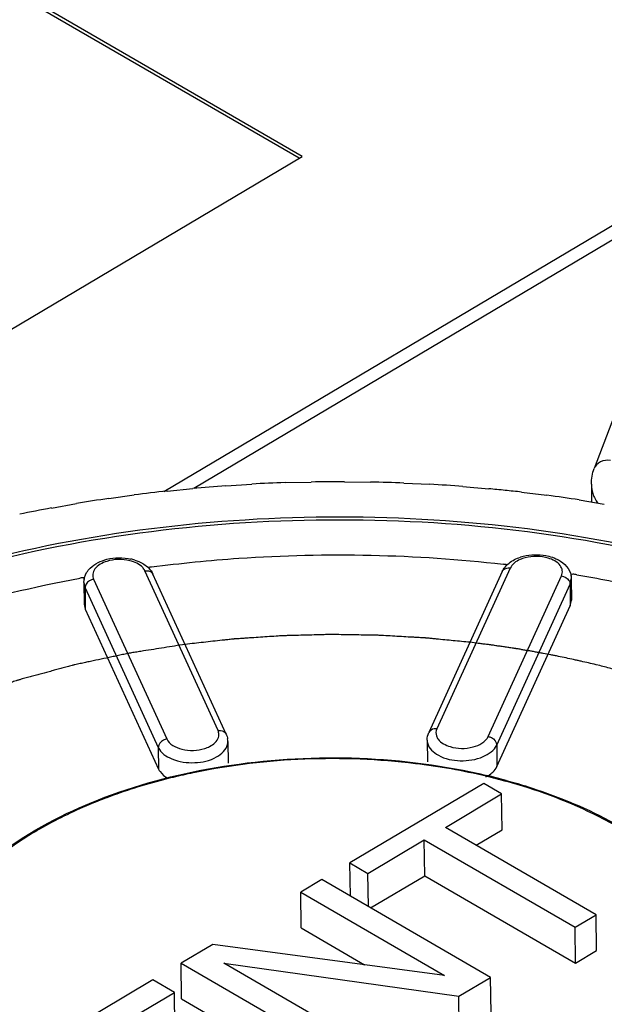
# Model space of a CAD drawing. Header units: millimetres. Extents: x 1117 to 38156, y -1945 to 7303.
# Tile 213 of 256: x 7870 to 7877, y 1095 to 1106. Entities that reach past the tile are written whole.
import ezdxf

# ---------------------------------------------------------------- set-up
doc = ezdxf.new("R2010")
doc.units = ezdxf.units.MM

msp = doc.modelspace()

# ---------------------------------------------------------------- linework, layer by layer
at = {"linetype": 'Continuous'}
for p, q in [((7873.427, 1104.223), (7865.652, 1108.729)), ((7873.392, 1104.203), (7865.652, 1108.689)), ((7878.277, 1104.778), (7876.728, 1100.693)), ((7847.962, 1089.103), (7873.427, 1104.223)), ((7871.864, 1100.434), (7878.014, 1104.086)), ((7877.933, 1103.87), (7872.203, 1100.468)), ((7871.899, 1100.438), (7872.19, 1100.467)), ((7872.564, 1100.498), (7872.858, 1100.516)), ((7873.234, 1100.533), (7873.529, 1100.54)), ((7873.906, 1100.543), (7874.201, 1100.54)), ((7874.577, 1100.528), (7874.871, 1100.514)), ((7875.244, 1100.489), (7875.536, 1100.464)), ((7876.696, 1100.515), (7876.698, 1100.315)), ((7871.24, 1100.354), (7871.528, 1100.394)), ((7875.906, 1100.426), (7876.194, 1100.39)), ((7876.559, 1100.338), (7876.842, 1100.291)), ((7870.592, 1100.246), (7870.875, 1100.296)), ((7875.779, 1099.566), (7874.949, 1097.747)), ((7870.946, 1099.458), (7870.963, 1099.461)), ((7870.953, 1099.444), (7870.971, 1099.446)), ((7871.068, 1099.44), (7871.895, 1097.633)), ((7872.475, 1097.728), (7871.648, 1099.536)), ((7872.567, 1097.689), (7871.74, 1099.496)), ((7875.689, 1099.526), (7874.859, 1097.707)), ((7875.529, 1097.66), (7876.358, 1099.479)), ((7876.456, 1099.384), (7876.469, 1099.446)), ((7876.459, 1099.482), (7876.475, 1099.479)), ((7876.469, 1099.502), (7876.486, 1099.499)), ((7876.469, 1099.446), (7876.472, 1099.203)), ((7870.959, 1099.402), (7870.962, 1099.159)), ((7870.959, 1099.402), (7870.973, 1099.343)), ((7870.973, 1099.343), (7870.975, 1099.1)), ((7870.973, 1099.343), (7871.8, 1097.536)), ((7875.626, 1097.564), (7876.456, 1099.384)), ((7876.456, 1099.384), (7876.458, 1099.141)), ((7870.962, 1099.159), (7870.975, 1099.1)), ((7870.975, 1099.1), (7871.802, 1097.293)), ((7875.629, 1097.321), (7876.458, 1099.141)), ((7876.458, 1099.141), (7876.472, 1099.203)), ((7876.791, 1098.463), (7876.749, 1098.473)), ((7872.586, 1097.604), (7872.589, 1097.361)), ((7874.84, 1097.618), (7874.843, 1097.375)), ((7875.626, 1097.564), (7875.629, 1097.321)), ((7871.8, 1097.536), (7871.802, 1097.293)), ((7875.479, 1097.128), (7873.967, 1096.231)), ((7875.682, 1097.011), (7875.479, 1097.128)), ((7875.046, 1096.633), (7875.682, 1097.011)), ((7875.687, 1096.606), (7875.682, 1097.011)), ((7876.751, 1095.644), (7875.046, 1096.633)), ((7875.393, 1096.431), (7875.687, 1096.606)), ((7874.17, 1096.113), (7874.807, 1096.491)), ((7874.812, 1096.086), (7874.807, 1096.491)), ((7874.807, 1096.491), (7876.512, 1095.503)), ((7873.972, 1095.855), (7873.967, 1096.231)), ((7873.967, 1096.231), (7874.17, 1096.113)), ((7874.175, 1095.737), (7874.17, 1096.113)), ((7873.649, 1096.042), (7873.41, 1095.9)), ((7875.557, 1094.936), (7873.649, 1096.042)), ((7874.2, 1095.723), (7874.812, 1096.086)), ((7874.812, 1096.086), (7876.517, 1095.098)), ((7873.415, 1095.495), (7873.41, 1095.9)), ((7873.41, 1095.9), (7875.035, 1094.959)), ((7876.512, 1095.503), (7876.751, 1095.644)), ((7876.756, 1095.239), (7876.751, 1095.644)), ((7873.415, 1095.495), (7874.132, 1095.079)), ((7876.517, 1095.098), (7876.512, 1095.503)), ((7872.416, 1095.309), (7872.058, 1095.097)), ((7875.035, 1094.959), (7872.416, 1095.309)), ((7876.517, 1095.098), (7876.756, 1095.239)), ((7872.062, 1094.692), (7872.058, 1095.097)), ((7872.058, 1095.097), (7873.966, 1093.991)), ((7872.54, 1095.097), (7875.199, 1094.723)), ((7874.205, 1094.132), (7872.54, 1095.097)), ((7871.739, 1094.908), (7870.307, 1094.057)), ((7871.983, 1094.766), (7871.739, 1094.908)), ((7875.199, 1094.723), (7875.557, 1094.936)), ((7875.562, 1094.531), (7875.557, 1094.936)), ((7870.789, 1094.058), (7871.983, 1094.766)), ((7871.988, 1094.361), (7871.983, 1094.766)), ((7872.062, 1094.692), (7873.38, 1093.928)), ((7875.204, 1094.318), (7875.199, 1094.723))]:
    msp.add_line(p, q, dxfattribs=at)
for centre, radius, start, end in [((7873.835, 1082.646), 17.897, 96.2105, 97.405), ((7873.859, 1082.314), 18.23, 94.0742, 95.2541), ((7873.863, 1082.119), 18.425, 91.9557, 93.1272), ((7873.855, 1082.065), 18.478, 89.8439, 91.013), ((7873.848, 1082.155), 18.388, 87.7278, 88.9007), ((7873.85, 1082.386), 18.157, 85.5965, 86.7792), ((7873.78, 1083.105), 17.435, 98.3758, 99.5915), ((7873.926, 1083.243), 17.296, 81.2428, 82.4642), ((7873.687, 1083.679), 16.854, 100.582, 101.8256), ((7871.377, 1099.159), 0.523, 72.299, 77.4355), ((7876.062, 1099.175), 0.541, 101.001, 107.9283), ((7873.783, 1083.808), 15.904, 97.4414, 97.5723), ((7873.895, 1083.934), 15.779, 83.2607, 83.4388), ((7873.682, 1084.438), 15.267, 100.3261, 100.4457), ((7875.745, 1099.501), 0.0623, 137.538, 155.5446), ((7873.982, 1084.548), 15.159, 80.3126, 80.4956), ((7872.445, 1097.603), 0.141, 347.3921, 0.6669), ((7872.382, 1097.602), 0.204, 0.67, 8.7054), ((7874.98, 1097.619), 0.14, 180.6226, 192.5731), ((7873.653, 1090.255), 7.146, 101.6009, 102.0139), ((7873.971, 1090.751), 6.64, 74.6335, 76.6192), ((7873.968, 1090.698), 6.703, 74.7397, 76.6968), ((7873.307, 1091.436), 5.914, 109.9245, 110.6882), ((7872.681, 1092.756), 4.452, 119.9591, 120.8269)]:
    msp.add_arc(centre, radius, start, end, dxfattribs=at)
for points, knots in [([(7876.913, 1100.784), (7876.875, 1100.789), (7876.798, 1100.782), (7876.74, 1100.725), (7876.728, 1100.693)], [0, 0, 0, 0, 0.535041, 1, 1, 1, 1]), ([(7876.696, 1100.515), (7876.696, 1100.474), (7876.707, 1100.42), (7876.728, 1100.37), (7876.735, 1100.357)], [0, 0, 0, 0, 0.742077, 1, 1, 1, 1]), ([(7869.508, 1099.572), (7870.872, 1099.952), (7873.712, 1100.319), (7876.558, 1099.994), (7877.924, 1099.633)], [0, 0, 0, 0, 0.50052, 1, 1, 1, 1]), ([(7869.508, 1099.538), (7870.872, 1099.919), (7873.713, 1100.287), (7876.559, 1099.961), (7877.925, 1099.598)], [0, 0, 0, 0, 0.500528, 1, 1, 1, 1]), ([(7870.99, 1099.515), (7871.001, 1099.534), (7871.06, 1099.607), (7871.151, 1099.648), (7871.22, 1099.666)], [0, 0, 0, 0, 0.235997, 1, 1, 1, 1]), ([(7871.536, 1099.657), (7871.551, 1099.652), (7871.606, 1099.632), (7871.658, 1099.599), (7871.689, 1099.568)], [0, 0, 0, 0, 0.262249, 1, 1, 1, 1]), ([(7871.723, 1099.579), (7872.051, 1099.622), (7873.372, 1099.753), (7874.709, 1099.724), (7875.698, 1099.61)], [0, 0, 0, 0, 0.24952, 1, 1, 1, 1]), ([(7875.948, 1099.683), (7875.928, 1099.678), (7875.863, 1099.656), (7875.799, 1099.611), (7875.779, 1099.566)], [0, 0, 0, 0, 0.293846, 1, 1, 1, 1]), ([(7876.358, 1099.479), (7876.366, 1099.497), (7876.374, 1099.54), (7876.332, 1099.628), (7876.259, 1099.664), (7876.208, 1099.679)], [0, 0, 0, 0, 0.212093, 0.43327, 1, 1, 1, 1]), ([(7876.214, 1099.701), (7876.242, 1099.694), (7876.342, 1099.661), (7876.435, 1099.582), (7876.459, 1099.509)], [0, 0, 0, 0, 0.273927, 1, 1, 1, 1]), ([(7871.218, 1099.642), (7871.167, 1099.626), (7871.094, 1099.59), (7871.053, 1099.501), (7871.06, 1099.458), (7871.068, 1099.44)], [0, 0, 0, 0, 0.568009, 0.789399, 1, 1, 1, 1]), ([(7871.648, 1099.536), (7871.642, 1099.549), (7871.601, 1099.607), (7871.531, 1099.637), (7871.478, 1099.65)], [0, 0, 0, 0, 0.210151, 1, 1, 1, 1]), ([(7868.894, 1098.927), (7869.055, 1098.982), (7869.718, 1099.195), (7870.397, 1099.357), (7870.915, 1099.452)], [0, 0, 0, 0, 0.244299, 1, 1, 1, 1]), ([(7876.533, 1099.491), (7876.653, 1099.47), (7877.126, 1099.384), (7877.594, 1099.274), (7877.94, 1099.179)], [0, 0, 0, 0, 0.253567, 1, 1, 1, 1]), ([(7875.324, 1098.727), (7875.261, 1098.733), (7875.166, 1098.742), (7875.039, 1098.754), (7874.96, 1098.762), (7874.897, 1098.768), (7874.858, 1098.772), (7874.83, 1098.775), (7874.814, 1098.776), (7874.797, 1098.777), (7874.776, 1098.778), (7874.742, 1098.78), (7874.7, 1098.783), (7874.633, 1098.786), (7874.549, 1098.791), (7874.448, 1098.797), (7874.373, 1098.801), (7874.322, 1098.804), (7874.297, 1098.805), (7874.272, 1098.807), (7874.238, 1098.807), (7874.196, 1098.808), (7874.094, 1098.809), (7873.976, 1098.811), (7873.858, 1098.813), (7873.799, 1098.814), (7873.765, 1098.814), (7873.74, 1098.815), (7873.714, 1098.814), (7873.681, 1098.813), (7873.622, 1098.811), (7873.503, 1098.808), (7873.385, 1098.805), (7873.284, 1098.803), (7873.241, 1098.801), (7873.208, 1098.801), (7873.182, 1098.799), (7873.157, 1098.798), (7873.107, 1098.794), (7873.031, 1098.789), (7872.93, 1098.782), (7872.846, 1098.777), (7872.779, 1098.772), (7872.737, 1098.769), (7872.703, 1098.767), (7872.682, 1098.766), (7872.665, 1098.765), (7872.648, 1098.763), (7872.617, 1098.76), (7872.574, 1098.755), (7872.504, 1098.747), (7872.417, 1098.738), (7872.277, 1098.722), (7872.173, 1098.711), (7872.103, 1098.703)], [0, 0, 0, 0, 0.0625, 0.09375, 0.125, 0.140625, 0.15625, 0.164062, 0.167969, 0.171875, 0.179688, 0.1875, 0.203125, 0.21875, 0.25, 0.28125, 0.3125, 0.320312, 0.328125, 0.335938, 0.34375, 0.359375, 0.375, 0.4375, 0.46875, 0.484375, 0.492188, 0.5, 0.507812, 0.515625, 0.53125, 0.5625, 0.625, 0.640625, 0.65625, 0.664062, 0.671875, 0.679688, 0.6875, 0.71875, 0.75, 0.78125, 0.796875, 0.8125, 0.820312, 0.828125, 0.832031, 0.835938, 0.84375, 0.859375, 0.875, 0.90625, 0.9375, 1, 1, 1, 1]), ([(7872.103, 1098.703), (7872.024, 1098.691), (7871.906, 1098.672), (7871.749, 1098.647), (7871.651, 1098.632), (7871.572, 1098.619), (7871.523, 1098.611), (7871.489, 1098.606), (7871.469, 1098.603), (7871.449, 1098.598), (7871.424, 1098.593), (7871.384, 1098.585), (7871.334, 1098.574), (7871.255, 1098.557), (7871.155, 1098.536), (7871.055, 1098.515), (7870.975, 1098.498), (7870.926, 1098.487), (7870.886, 1098.479), (7870.861, 1098.473), (7870.841, 1098.469), (7870.821, 1098.464), (7870.788, 1098.455), (7870.74, 1098.442), (7870.682, 1098.426), (7870.624, 1098.41), (7870.547, 1098.389), (7870.47, 1098.368), (7870.393, 1098.347), (7870.335, 1098.332), (7870.287, 1098.319), (7870.253, 1098.309), (7870.234, 1098.304), (7870.219, 1098.3), (7870.206, 1098.296), (7870.187, 1098.289), (7870.155, 1098.279), (7870.109, 1098.263), (7870.054, 1098.244), (7869.98, 1098.22), (7869.906, 1098.195), (7869.833, 1098.17), (7869.777, 1098.151), (7869.722, 1098.133), (7869.681, 1098.119), (7869.653, 1098.11), (7869.641, 1098.106), (7869.632, 1098.103), (7869.623, 1098.099), (7869.609, 1098.093), (7869.588, 1098.085), (7869.554, 1098.071), (7869.512, 1098.054), (7869.445, 1098.027), (7869.361, 1097.993), (7869.277, 1097.959), (7869.21, 1097.932), (7869.168, 1097.915), (7869.135, 1097.901), (7869.114, 1097.892), (7869.097, 1097.886), (7869.084, 1097.88), (7869.072, 1097.874), (7869.046, 1097.861), (7869.008, 1097.843), (7868.958, 1097.818), (7868.907, 1097.794), (7868.84, 1097.761), (7868.721, 1097.704), (7868.62, 1097.654), (7868.553, 1097.622)], [0, 0, 0, 0, 0.0625, 0.09375, 0.125, 0.140625, 0.15625, 0.164062, 0.167969, 0.171875, 0.179688, 0.1875, 0.203125, 0.21875, 0.25, 0.28125, 0.296875, 0.3125, 0.320312, 0.328125, 0.332031, 0.335938, 0.34375, 0.359375, 0.375, 0.390625, 0.40625, 0.4375, 0.453125, 0.46875, 0.484375, 0.492188, 0.496094, 0.5, 0.503906, 0.507812, 0.515625, 0.53125, 0.546875, 0.5625, 0.59375, 0.609375, 0.625, 0.640625, 0.65625, 0.660156, 0.664062, 0.666016, 0.667969, 0.671875, 0.679688, 0.6875, 0.703125, 0.71875, 0.75, 0.78125, 0.796875, 0.8125, 0.820312, 0.828125, 0.832031, 0.835938, 0.839844, 0.84375, 0.859375, 0.875, 0.890625, 0.90625, 0.9375, 1, 1, 1, 1]), ([(7876.749, 1098.473), (7876.721, 1098.48), (7876.665, 1098.493), (7876.594, 1098.509), (7876.538, 1098.522), (7876.481, 1098.534), (7876.41, 1098.549), (7876.338, 1098.565), (7876.281, 1098.576), (7876.223, 1098.587), (7876.166, 1098.598), (7876.108, 1098.609), (7876.065, 1098.617), (7876.021, 1098.625), (7875.977, 1098.632), (7875.934, 1098.639), (7875.897, 1098.646), (7875.868, 1098.651), (7875.85, 1098.654), (7875.837, 1098.656), (7875.83, 1098.657), (7875.821, 1098.658), (7875.811, 1098.66), (7875.787, 1098.663), (7875.75, 1098.669), (7875.701, 1098.676), (7875.652, 1098.683), (7875.611, 1098.689), (7875.582, 1098.694), (7875.566, 1098.696), (7875.551, 1098.698), (7875.532, 1098.7), (7875.501, 1098.704), (7875.462, 1098.709), (7875.401, 1098.717), (7875.355, 1098.723), (7875.324, 1098.727)], [0, 0, 0, 0, 0.0625, 0.125, 0.15625, 0.1875, 0.25, 0.3125, 0.34375, 0.375, 0.4375, 0.46875, 0.5, 0.53125, 0.5625, 0.59375, 0.625, 0.640625, 0.65625, 0.664062, 0.667969, 0.671875, 0.679688, 0.6875, 0.71875, 0.75, 0.78125, 0.8125, 0.828125, 0.835938, 0.84375, 0.859375, 0.875, 0.90625, 0.9375, 1, 1, 1, 1]), ([(7878.873, 1097.698), (7878.834, 1097.717), (7878.776, 1097.745), (7878.698, 1097.783), (7878.65, 1097.807), (7878.611, 1097.826), (7878.587, 1097.838), (7878.568, 1097.847), (7878.548, 1097.856), (7878.513, 1097.872), (7878.462, 1097.894), (7878.402, 1097.92), (7878.341, 1097.947), (7878.291, 1097.969), (7878.255, 1097.985), (7878.235, 1097.993), (7878.214, 1098.001), (7878.188, 1098.012), (7878.146, 1098.028), (7878.093, 1098.049), (7878.041, 1098.069), (7877.999, 1098.086), (7877.968, 1098.098), (7877.941, 1098.108), (7877.923, 1098.115), (7877.913, 1098.12), (7877.905, 1098.123), (7877.896, 1098.126), (7877.885, 1098.13), (7877.864, 1098.137), (7877.835, 1098.147), (7877.801, 1098.159), (7877.754, 1098.175), (7877.696, 1098.195), (7877.639, 1098.215), (7877.592, 1098.231), (7877.563, 1098.241), (7877.543, 1098.248), (7877.532, 1098.252), (7877.521, 1098.255), (7877.507, 1098.26), (7877.473, 1098.27), (7877.423, 1098.285), (7877.355, 1098.306), (7877.288, 1098.326), (7877.238, 1098.342), (7877.204, 1098.352), (7877.19, 1098.356), (7877.179, 1098.36), (7877.167, 1098.363), (7877.146, 1098.368), (7877.116, 1098.376), (7877.068, 1098.389), (7877.008, 1098.405), (7876.912, 1098.431), (7876.839, 1098.45), (7876.791, 1098.463)], [0, 0, 0, 0, 0.0625, 0.09375, 0.125, 0.140625, 0.15625, 0.164062, 0.171875, 0.1875, 0.21875, 0.25, 0.28125, 0.3125, 0.328125, 0.335938, 0.34375, 0.359375, 0.375, 0.40625, 0.4375, 0.453125, 0.46875, 0.484375, 0.492188, 0.496094, 0.5, 0.503906, 0.507812, 0.515625, 0.53125, 0.546875, 0.5625, 0.59375, 0.625, 0.640625, 0.65625, 0.664062, 0.667969, 0.671875, 0.679688, 0.6875, 0.71875, 0.75, 0.78125, 0.8125, 0.820312, 0.828125, 0.832031, 0.835938, 0.84375, 0.859375, 0.875, 0.90625, 0.9375, 1, 1, 1, 1]), ([(7872.475, 1097.728), (7872.484, 1097.73), (7872.519, 1097.732), (7872.556, 1097.712), (7872.567, 1097.689)], [0, 0, 0, 0, 0.282875, 1, 1, 1, 1]), ([(7874.949, 1097.747), (7874.94, 1097.748), (7874.906, 1097.75), (7874.869, 1097.729), (7874.859, 1097.707)], [0, 0, 0, 0, 0.28287, 1, 1, 1, 1]), ([(7874.944, 1097.668), (7874.949, 1097.655), (7874.982, 1097.595), (7875.048, 1097.562), (7875.099, 1097.547)], [0, 0, 0, 0, 0.21078, 1, 1, 1, 1]), ([(7875.099, 1097.547), (7875.182, 1097.521), (7875.34, 1097.517), (7875.5, 1097.597), (7875.529, 1097.66)], [0, 0, 0, 0, 0.557788, 1, 1, 1, 1]), ([(7875.529, 1097.66), (7875.541, 1097.658), (7875.587, 1097.644), (7875.626, 1097.599), (7875.626, 1097.564)], [0, 0, 0, 0, 0.272948, 1, 1, 1, 1]), ([(7871.895, 1097.633), (7871.882, 1097.631), (7871.838, 1097.617), (7871.799, 1097.571), (7871.8, 1097.536)], [0, 0, 0, 0, 0.273677, 1, 1, 1, 1]), ([(7871.8, 1097.536), (7871.827, 1097.475), (7871.97, 1097.38), (7872.21, 1097.352), (7872.444, 1097.398), (7872.569, 1097.511), (7872.583, 1097.572)], [0, 0, 0, 0, 0.221075, 0.510705, 0.792851, 1, 1, 1, 1]), ([(7871.895, 1097.633), (7871.924, 1097.571), (7872.085, 1097.493), (7872.243, 1097.5), (7872.325, 1097.526)], [0, 0, 0, 0, 0.440337, 1, 1, 1, 1]), ([(7872.325, 1097.526), (7872.344, 1097.532), (7872.406, 1097.557), (7872.465, 1097.605), (7872.48, 1097.65)], [0, 0, 0, 0, 0.297086, 1, 1, 1, 1]), ([(7874.843, 1097.589), (7874.857, 1097.528), (7874.982, 1097.416), (7875.216, 1097.374), (7875.457, 1097.406), (7875.598, 1097.503), (7875.626, 1097.564)], [0, 0, 0, 0, 0.205558, 0.486688, 0.777132, 1, 1, 1, 1]), ([(7870.149, 1096.436), (7870.494, 1096.673), (7871.301, 1097.063), (7873.102, 1097.494), (7874.574, 1097.443), (7875.51, 1097.221)], [0, 0, 0, 0, 0.226689, 0.47893, 1, 1, 1, 1]), ([(7875.507, 1097.211), (7875.244, 1097.274), (7874.157, 1097.464), (7873.03, 1097.422), (7872.216, 1097.255)], [0, 0, 0, 0, 0.246166, 1, 1, 1, 1]), ([(7875.56, 1097.239), (7875.568, 1097.245), (7875.595, 1097.268), (7875.618, 1097.297), (7875.629, 1097.321)], [0, 0, 0, 0, 0.27194, 1, 1, 1, 1]), ([(7872.166, 1097.244), (7872.09, 1097.228), (7871.794, 1097.16), (7871.503, 1097.073), (7871.291, 1096.996)], [0, 0, 0, 0, 0.255379, 1, 1, 1, 1]), ([(7871.802, 1097.293), (7871.807, 1097.283), (7871.833, 1097.24), (7871.874, 1097.207), (7871.907, 1097.188)], [0, 0, 0, 0, 0.224569, 1, 1, 1, 1]), ([(7877.006, 1096.632), (7876.912, 1096.687), (7876.505, 1096.902), (7876.069, 1097.061), (7875.73, 1097.154)], [0, 0, 0, 0, 0.237035, 1, 1, 1, 1]), ([(7875.732, 1097.165), (7875.849, 1097.133), (7876.291, 1096.999), (7876.718, 1096.815), (7877.014, 1096.645)], [0, 0, 0, 0, 0.262091, 1, 1, 1, 1]), ([(7871.217, 1096.969), (7871.15, 1096.943), (7870.89, 1096.84), (7870.638, 1096.716), (7870.458, 1096.613)], [0, 0, 0, 0, 0.258139, 1, 1, 1, 1]), ([(7870.4, 1096.579), (7870.342, 1096.544), (7870.122, 1096.406), (7869.916, 1096.247), (7869.775, 1096.116)], [0, 0, 0, 0, 0.260789, 1, 1, 1, 1]), ([(7869.163, 1095.345), (7869.059, 1095.121), (7868.935, 1094.626), (7869.114, 1093.857), (7869.621, 1093.175), (7870.101, 1092.825), (7870.373, 1092.667)], [0, 0, 0, 0, 0.228593, 0.455907, 0.708275, 1, 1, 1, 1]), ([(7869.191, 1095.327), (7869.094, 1095.108), (7868.984, 1094.621), (7869.169, 1093.873), (7869.669, 1093.209), (7870.14, 1092.867), (7870.406, 1092.713)], [0, 0, 0, 0, 0.227736, 0.455335, 0.708212, 1, 1, 1, 1])]:
    msp.add_open_spline(points, degree=3, knots=knots, dxfattribs=at)
for points in [[(7876.696, 1100.515), (7876.695, 1100.575), (7876.707, 1100.637), (7876.728, 1100.693)], [(7875.721, 1100.445), (7875.659, 1100.452), (7875.598, 1100.458), (7875.536, 1100.464)], [(7875.906, 1100.426), (7875.844, 1100.433), (7875.783, 1100.439), (7875.721, 1100.445)], [(7876.735, 1100.357), (7876.744, 1100.338), (7876.755, 1100.319), (7876.768, 1100.301)], [(7871.478, 1099.65), (7871.394, 1099.671), (7871.3, 1099.669), (7871.218, 1099.642)], [(7871.22, 1099.666), (7871.307, 1099.688), (7871.403, 1099.689), (7871.491, 1099.669)], [(7875.765, 1099.622), (7875.803, 1099.653), (7875.849, 1099.675), (7875.895, 1099.69)], [(7876.208, 1099.679), (7876.125, 1099.704), (7876.032, 1099.705), (7875.948, 1099.683)], [(7875.958, 1099.707), (7876.042, 1099.723), (7876.131, 1099.721), (7876.214, 1099.701)], [(7871.689, 1099.568), (7871.71, 1099.548), (7871.727, 1099.523), (7871.74, 1099.496)], [(7875.689, 1099.526), (7875.705, 1099.564), (7875.733, 1099.596), (7875.765, 1099.622)], [(7875.779, 1099.566), (7875.751, 1099.57), (7875.718, 1099.563), (7875.699, 1099.543)], [(7870.959, 1099.402), (7870.959, 1099.441), (7870.97, 1099.481), (7870.99, 1099.515)], [(7871.068, 1099.44), (7871.036, 1099.435), (7871.002, 1099.414), (7870.985, 1099.386)], [(7871.648, 1099.536), (7871.675, 1099.54), (7871.709, 1099.534), (7871.728, 1099.513)], [(7871.728, 1099.513), (7871.733, 1099.508), (7871.737, 1099.503), (7871.74, 1099.496)], [(7876.358, 1099.479), (7876.391, 1099.474), (7876.424, 1099.454), (7876.442, 1099.426)], [(7876.459, 1099.509), (7876.465, 1099.489), (7876.469, 1099.467), (7876.469, 1099.446)], [(7870.985, 1099.386), (7870.977, 1099.373), (7870.972, 1099.358), (7870.973, 1099.343)], [(7876.442, 1099.426), (7876.45, 1099.414), (7876.455, 1099.399), (7876.456, 1099.384)], [(7872.485, 1097.683), (7872.485, 1097.699), (7872.481, 1097.714), (7872.475, 1097.728)], [(7872.48, 1097.65), (7872.483, 1097.661), (7872.485, 1097.672), (7872.485, 1097.683)], [(7872.567, 1097.689), (7872.575, 1097.671), (7872.581, 1097.652), (7872.584, 1097.633)], [(7874.84, 1097.618), (7874.84, 1097.648), (7874.847, 1097.679), (7874.859, 1097.707)], [(7874.949, 1097.747), (7874.938, 1097.723), (7874.936, 1097.693), (7874.944, 1097.668)], [(7875.504, 1097.203), (7875.523, 1097.213), (7875.542, 1097.225), (7875.56, 1097.239)]]:
    msp.add_open_spline(points, degree=3, dxfattribs=at)

doc.saveas('drawing.dxf')
